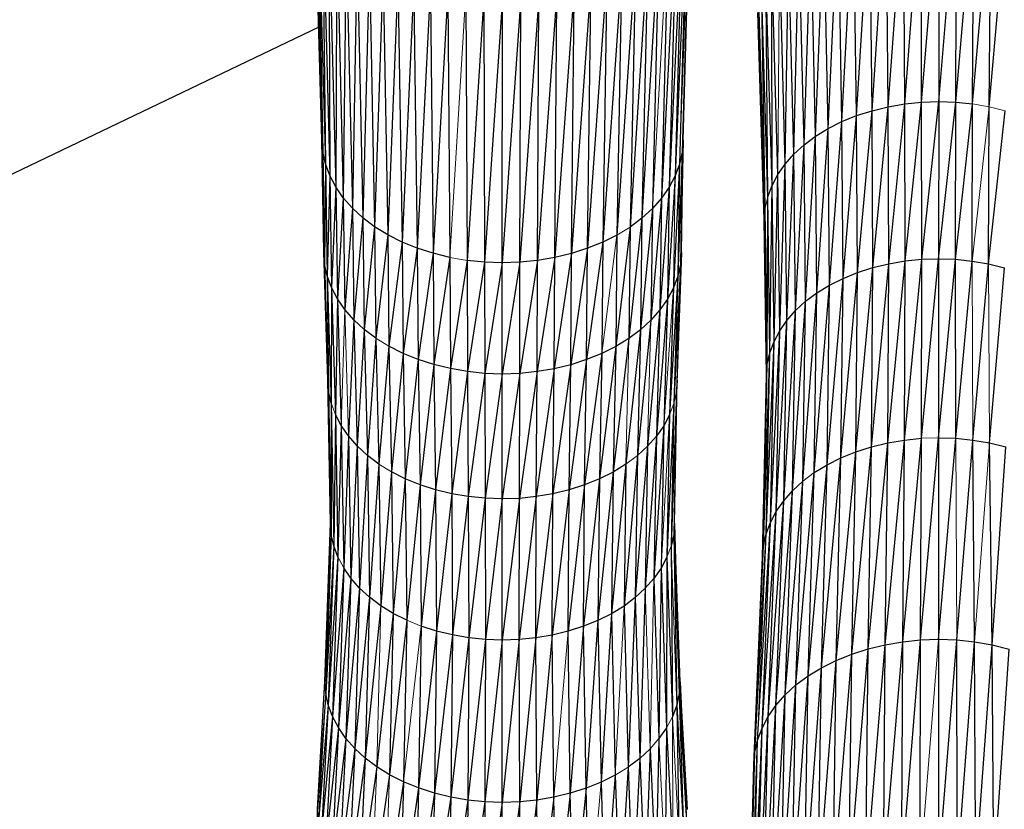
# Paper-space layout '_Back' of a CAD drawing. Header units: millimetres. Extents: x -1300 to 0, y 0 to 650.
# Tile 74 of 94: x -379 to -299, y 403 to 467. Entities that reach past the tile are written whole.
import ezdxf

# ---------------------------------------------------------------- set-up
doc = ezdxf.new("R2010")
doc.units = ezdxf.units.MM

psp = doc.layouts.new('_Back')

# ---------------------------------------------------------------- linework, layer by layer
at = {"color": 7, "linetype": 'Continuous', "lineweight": 25}
for p, q in [((-354.554, 457.501), (-355.162, 479.517)), ((-324.546, 479.492), (-325.232, 456.498)), ((-325.156, 457.475), (-324.546, 479.492)), ((-355.087, 478.499), (-354.482, 456.524)), ((-355.087, 478.499), (-354.554, 457.501)), ((-324.625, 478.474), (-325.232, 456.498)), ((-308.472, 460.197), (-307.224, 477.652)), ((-307.124, 460.428), (-307.224, 477.652)), ((-307.124, 460.428), (-305.801, 477.799)), ((-305.75, 460.569), (-305.801, 477.799)), ((-305.75, 460.569), (-304.365, 477.847)), ((-304.365, 477.847), (-304.364, 460.616)), ((-304.364, 460.616), (-302.928, 477.796)), ((-302.979, 460.566), (-302.928, 477.796)), ((-302.979, 460.566), (-301.506, 477.647)), ((-301.606, 460.423), (-301.506, 477.647)), ((-354.863, 477.491), (-354.267, 455.556)), ((-354.863, 477.491), (-354.482, 456.524)), ((-324.852, 477.466), (-325.808, 454.58)), ((-324.852, 477.466), (-325.451, 455.53)), ((-311.043, 459.476), (-309.979, 477.082)), ((-309.783, 459.878), (-309.979, 477.082)), ((-309.783, 459.878), (-308.622, 477.412)), ((-308.472, 460.197), (-308.622, 477.412)), ((-301.606, 460.423), (-300.109, 477.404)), ((-300.258, 460.188), (-300.109, 477.404)), ((-300.258, 460.188), (-298.753, 477.071)), ((-354.494, 476.501), (-353.913, 454.605)), ((-354.494, 476.501), (-354.267, 455.556)), ((-325.224, 476.477), (-326.298, 453.657)), ((-325.224, 476.477), (-325.808, 454.58)), ((-313.359, 458.436), (-312.525, 476.166)), ((-312.239, 458.994), (-312.525, 476.166)), ((-312.239, 458.994), (-311.285, 476.665)), ((-311.043, 459.476), (-311.285, 476.665)), ((-353.987, 475.539), (-353.427, 453.681)), ((-353.987, 475.539), (-353.913, 454.605)), ((-325.734, 475.515), (-326.915, 452.77)), ((-325.734, 475.515), (-326.298, 453.657)), ((-314.391, 457.805), (-313.686, 475.587)), ((-313.359, 458.436), (-313.686, 475.587)), ((-353.348, 474.614), (-353.427, 453.681)), ((-353.348, 474.614), (-352.813, 452.793)), ((-326.377, 474.592), (-326.915, 452.77)), ((-315.322, 457.105), (-314.754, 474.933)), ((-314.391, 457.805), (-314.754, 474.933)), ((-352.582, 473.735), (-352.813, 452.793)), ((-352.582, 473.735), (-352.077, 451.949)), ((-327.146, 473.714), (-328.509, 451.14)), ((-327.146, 473.714), (-327.654, 451.928)), ((-316.147, 456.345), (-315.719, 474.208)), ((-315.322, 457.105), (-315.719, 474.208)), ((-351.694, 472.913), (-352.077, 451.949)), ((-351.694, 472.913), (-351.225, 451.16)), ((-328.037, 472.893), (-329.474, 450.414)), ((-328.037, 472.893), (-328.509, 451.14)), ((-316.859, 455.534), (-316.574, 473.421)), ((-316.147, 456.345), (-316.574, 473.421)), ((-350.691, 472.155), (-351.225, 451.16)), ((-350.691, 472.155), (-350.262, 450.432)), ((-329.042, 472.138), (-330.544, 449.759)), ((-329.042, 472.138), (-329.474, 450.414)), ((-316.859, 455.534), (-317.312, 472.579)), ((-349.579, 471.472), (-350.262, 450.432)), ((-349.579, 471.472), (-349.194, 449.776)), ((-330.156, 471.456), (-331.706, 449.18)), ((-330.156, 471.456), (-330.544, 449.759)), ((-317.455, 454.678), (-317.929, 471.693)), ((-317.927, 453.789), (-317.929, 471.693)), ((-348.372, 470.866), (-349.194, 449.776)), ((-348.372, 470.866), (-348.035, 449.194)), ((-347.081, 470.343), (-348.035, 449.194)), ((-347.081, 470.343), (-346.796, 448.692)), ((-331.366, 470.853), (-332.947, 448.68)), ((-331.366, 470.853), (-331.706, 449.18)), ((-317.927, 453.789), (-318.418, 470.771)), ((-318.272, 452.873), (-318.418, 470.771)), ((-345.722, 469.907), (-346.796, 448.692)), ((-345.722, 469.907), (-345.491, 448.273)), ((-344.308, 469.56), (-345.491, 448.273)), ((-344.308, 469.56), (-344.133, 447.94)), ((-335.435, 469.553), (-337.011, 447.692)), ((-334.019, 469.897), (-335.613, 447.932)), ((-335.613, 447.932), (-335.435, 469.553)), ((-332.659, 470.332), (-334.254, 448.263)), ((-334.254, 448.263), (-334.019, 469.897)), ((-332.947, 448.68), (-332.659, 470.332)), ((-318.272, 452.873), (-318.775, 469.822)), ((-318.483, 451.939), (-318.775, 469.822)), ((-342.852, 469.307), (-342.735, 447.697)), ((-341.369, 469.152), (-342.735, 447.697)), ((-341.369, 469.152), (-341.311, 447.548)), ((-339.872, 469.099), (-341.311, 447.548)), ((-338.375, 469.15), (-339.874, 447.497)), ((-339.874, 447.497), (-339.872, 469.099)), ((-336.891, 469.302), (-338.436, 447.545)), ((-338.436, 447.545), (-338.375, 469.15)), ((-337.011, 447.692), (-336.891, 469.302)), ((-318.483, 451.939), (-318.994, 468.855)), ((-318.556, 450.997), (-318.994, 468.855)), ((-318.556, 450.997), (-319.07, 467.878)), ((-354.808, 466.682), (-944.674, 184.114)), ((-309.783, 459.878), (-308.472, 460.197)), ((-309.717, 447.109), (-308.472, 460.197)), ((-308.472, 460.197), (-307.124, 460.428)), ((-308.423, 447.424), (-308.472, 460.197)), ((-308.423, 447.424), (-307.124, 460.428)), ((-307.124, 460.428), (-305.75, 460.569)), ((-307.091, 447.652), (-307.124, 460.428)), ((-307.091, 447.652), (-305.75, 460.569)), ((-305.75, 460.569), (-304.364, 460.616)), ((-305.734, 447.792), (-305.75, 460.569)), ((-305.734, 447.792), (-304.364, 460.616)), ((-304.364, 460.616), (-304.365, 447.838)), ((-304.365, 447.838), (-302.979, 460.566)), ((-304.364, 460.616), (-302.979, 460.566)), ((-302.996, 447.789), (-302.979, 460.566)), ((-302.996, 447.789), (-301.606, 460.423)), ((-302.979, 460.566), (-301.606, 460.423)), ((-301.639, 447.647), (-301.606, 460.423)), ((-300.308, 447.415), (-300.258, 460.188)), ((-312.239, 458.994), (-311.043, 459.476)), ((-312.144, 446.236), (-311.043, 459.476)), ((-311.043, 459.476), (-309.783, 459.878)), ((-310.962, 446.712), (-311.043, 459.476)), ((-310.962, 446.712), (-309.783, 459.878)), ((-309.717, 447.109), (-309.783, 459.878)), ((-300.308, 447.415), (-298.949, 459.867)), ((-314.391, 457.805), (-313.359, 458.436)), ((-314.27, 445.061), (-313.359, 458.436)), ((-313.359, 458.436), (-312.239, 458.994)), ((-313.251, 445.684), (-313.359, 458.436)), ((-313.251, 445.684), (-312.239, 458.994)), ((-312.144, 446.236), (-312.239, 458.994)), ((-315.322, 457.105), (-314.391, 457.805)), ((-315.19, 444.37), (-314.391, 457.805)), ((-314.27, 445.061), (-314.391, 457.805)), ((-354.482, 456.524), (-354.554, 457.501)), ((-354.409, 448.36), (-354.554, 457.501)), ((-325.156, 457.475), (-325.376, 447.366)), ((-325.302, 448.334), (-325.156, 457.475)), ((-325.156, 457.475), (-325.232, 456.498)), ((-316.147, 456.345), (-315.322, 457.105)), ((-316.005, 443.619), (-315.322, 457.105)), ((-315.19, 444.37), (-315.322, 457.105)), ((-354.267, 455.556), (-354.482, 456.524)), ((-354.482, 456.524), (-354.338, 447.392)), ((-354.482, 456.524), (-354.409, 448.36)), ((-325.232, 456.498), (-325.593, 446.407)), ((-325.232, 456.498), (-325.451, 455.53)), ((-325.232, 456.498), (-325.376, 447.366)), ((-316.859, 455.534), (-316.147, 456.345)), ((-316.708, 442.818), (-316.147, 456.345)), ((-316.005, 443.619), (-316.147, 456.345)), ((-354.267, 455.556), (-354.338, 447.392)), ((-353.913, 454.605), (-354.267, 455.556)), ((-354.267, 455.556), (-354.125, 446.433)), ((-325.451, 455.53), (-325.947, 445.467)), ((-325.451, 455.53), (-325.808, 454.58)), ((-325.451, 455.53), (-325.593, 446.407)), ((-317.455, 454.678), (-316.859, 455.534)), ((-317.296, 441.973), (-316.859, 455.534)), ((-316.708, 442.818), (-316.859, 455.534)), ((-353.913, 454.605), (-354.125, 446.433)), ((-353.427, 453.681), (-353.913, 454.605)), ((-353.913, 454.605), (-353.775, 445.492)), ((-325.808, 454.58), (-326.432, 444.553)), ((-325.808, 454.58), (-326.298, 453.657)), ((-317.927, 453.789), (-317.455, 454.678)), ((-317.763, 441.094), (-317.455, 454.678)), ((-317.296, 441.973), (-317.455, 454.678)), ((-353.427, 453.681), (-353.775, 445.492)), ((-352.813, 452.793), (-353.427, 453.681)), ((-353.427, 453.681), (-353.293, 444.577)), ((-326.298, 453.657), (-327.043, 443.675)), ((-326.298, 453.657), (-326.915, 452.77)), ((-326.298, 453.657), (-326.432, 444.553)), ((-318.272, 452.873), (-317.927, 453.789)), ((-318.104, 440.189), (-317.927, 453.789)), ((-317.763, 441.094), (-317.927, 453.789)), ((-352.813, 452.793), (-353.293, 444.577)), ((-352.077, 451.949), (-352.813, 452.793)), ((-352.813, 452.793), (-352.685, 443.698)), ((-326.915, 452.77), (-327.775, 442.841)), ((-326.915, 452.77), (-327.654, 451.928)), ((-326.915, 452.77), (-327.043, 443.675)), ((-318.313, 439.267), (-318.272, 452.873)), ((-318.104, 440.189), (-318.272, 452.873)), ((-352.077, 451.949), (-352.685, 443.698)), ((-351.225, 451.16), (-352.077, 451.949)), ((-352.077, 451.949), (-351.957, 442.862)), ((-327.654, 451.928), (-328.621, 442.06)), ((-327.654, 451.928), (-328.509, 451.14)), ((-327.654, 451.928), (-327.775, 442.841)), ((-318.556, 450.997), (-318.483, 451.939)), ((-318.313, 439.267), (-318.483, 451.939)), ((-318.385, 438.336), (-318.483, 451.939)), ((-351.225, 451.16), (-351.957, 442.862)), ((-350.262, 450.432), (-351.225, 451.16)), ((-351.225, 451.16), (-351.113, 442.08)), ((-328.509, 451.14), (-329.578, 441.342)), ((-328.509, 451.14), (-329.474, 450.414)), ((-328.509, 451.14), (-328.621, 442.06)), ((-350.262, 450.432), (-351.113, 442.08)), ((-349.194, 449.776), (-350.262, 450.432)), ((-350.262, 450.432), (-350.16, 441.36)), ((-329.474, 450.414), (-330.637, 440.694)), ((-329.474, 450.414), (-329.578, 441.342)), ((-318.385, 438.336), (-318.556, 450.997)), ((-349.194, 449.776), (-350.16, 441.36)), ((-348.035, 449.194), (-349.194, 449.776)), ((-349.194, 449.776), (-349.103, 440.71)), ((-330.544, 449.759), (-331.706, 449.18)), ((-330.544, 449.759), (-330.637, 440.694)), ((-348.035, 449.194), (-349.103, 440.71)), ((-346.796, 448.692), (-348.035, 449.194)), ((-348.035, 449.194), (-347.955, 440.135)), ((-331.706, 449.18), (-333.016, 439.625)), ((-331.706, 449.18), (-332.947, 448.68)), ((-331.706, 449.18), (-331.787, 440.12)), ((-354.075, 437.97), (-354.409, 448.36)), ((-346.796, 448.692), (-347.955, 440.135)), ((-345.491, 448.273), (-346.796, 448.692)), ((-346.796, 448.692), (-346.728, 439.637)), ((-345.491, 448.273), (-346.728, 439.637)), ((-344.133, 447.94), (-345.491, 448.273)), ((-345.491, 448.273), (-345.436, 439.222)), ((-344.133, 447.94), (-345.436, 439.222)), ((-344.133, 447.94), (-344.091, 438.892)), ((-335.613, 447.932), (-337.04, 438.647)), ((-335.613, 447.932), (-337.011, 447.692)), ((-334.254, 448.263), (-335.655, 438.885)), ((-335.655, 438.885), (-335.613, 447.932)), ((-334.254, 448.263), (-335.613, 447.932)), ((-332.947, 448.68), (-334.31, 439.212)), ((-334.31, 439.212), (-334.254, 448.263)), ((-332.947, 448.68), (-334.254, 448.263)), ((-333.016, 439.625), (-332.947, 448.68)), ((-325.302, 448.334), (-325.71, 436.998)), ((-325.302, 448.334), (-325.376, 447.366)), ((-354.125, 446.433), (-354.338, 447.392)), ((-354.338, 447.392), (-354.006, 437.024)), ((-354.338, 447.392), (-354.075, 437.97)), ((-342.735, 447.697), (-344.091, 438.892)), ((-341.311, 447.548), (-342.735, 447.697)), ((-342.735, 447.697), (-342.708, 438.652)), ((-341.311, 447.548), (-342.708, 438.652)), ((-339.874, 447.497), (-341.311, 447.548)), ((-341.311, 447.548), (-341.297, 438.504)), ((-339.874, 447.497), (-341.297, 438.504)), ((-338.436, 447.545), (-339.874, 447.497)), ((-338.436, 447.545), (-339.874, 438.453)), ((-339.874, 438.453), (-339.874, 447.497)), ((-337.011, 447.692), (-338.451, 438.502)), ((-338.451, 438.502), (-338.436, 447.545)), ((-337.011, 447.692), (-338.436, 447.545)), ((-337.04, 438.647), (-337.011, 447.692)), ((-325.376, 447.366), (-325.922, 436.061)), ((-325.376, 447.366), (-325.71, 436.998)), ((-325.376, 447.366), (-325.593, 446.407)), ((-311.107, 432.123), (-309.717, 447.109)), ((-310.962, 446.712), (-309.717, 447.109)), ((-309.835, 432.529), (-308.423, 447.424)), ((-309.835, 432.529), (-309.717, 447.109)), ((-309.717, 447.109), (-308.423, 447.424)), ((-308.512, 432.85), (-307.091, 447.652)), ((-308.512, 432.85), (-308.423, 447.424)), ((-308.423, 447.424), (-307.091, 447.652)), ((-307.151, 433.084), (-305.734, 447.792)), ((-307.151, 433.084), (-307.091, 447.652)), ((-307.091, 447.652), (-305.734, 447.792)), ((-305.765, 433.227), (-304.365, 447.838)), ((-305.765, 433.227), (-305.734, 447.792)), ((-305.734, 447.792), (-304.365, 447.838)), ((-304.365, 447.838), (-304.366, 433.274)), ((-304.366, 433.274), (-302.996, 447.789)), ((-304.365, 447.838), (-302.996, 447.789)), ((-302.967, 433.224), (-302.996, 447.789)), ((-302.996, 447.789), (-301.639, 447.647)), ((-302.967, 433.224), (-301.639, 447.647)), ((-301.639, 447.647), (-300.308, 447.415)), ((-301.581, 433.079), (-300.308, 447.415)), ((-300.308, 447.415), (-299.015, 447.098)), ((-300.221, 432.842), (-299.015, 447.098)), ((-353.775, 445.492), (-354.125, 446.433)), ((-354.125, 446.433), (-353.798, 436.087)), ((-354.125, 446.433), (-354.006, 437.024)), ((-325.593, 446.407), (-326.267, 435.142)), ((-325.593, 446.407), (-325.947, 445.467)), ((-325.593, 446.407), (-325.922, 436.061)), ((-312.314, 431.636), (-310.962, 446.712)), ((-312.144, 446.236), (-310.962, 446.712)), ((-311.107, 432.123), (-310.962, 446.712)), ((-314.487, 430.436), (-313.251, 445.684)), ((-314.27, 445.061), (-313.251, 445.684)), ((-313.445, 431.073), (-312.144, 446.236)), ((-313.445, 431.073), (-313.251, 445.684)), ((-313.251, 445.684), (-312.144, 446.236)), ((-312.314, 431.636), (-312.144, 446.236)), ((-353.775, 445.492), (-353.798, 436.087)), ((-353.293, 444.577), (-353.775, 445.492)), ((-353.775, 445.492), (-353.456, 435.168)), ((-325.947, 445.467), (-326.432, 444.553)), ((-325.947, 445.467), (-326.267, 435.142)), ((-315.427, 429.73), (-314.27, 445.061)), ((-315.19, 444.37), (-314.27, 445.061)), ((-314.487, 430.436), (-314.27, 445.061)), ((-353.293, 444.577), (-353.456, 435.168)), ((-352.685, 443.698), (-353.293, 444.577)), ((-353.293, 444.577), (-352.985, 434.274)), ((-326.432, 444.553), (-327.338, 433.391)), ((-326.432, 444.553), (-327.043, 443.675)), ((-326.432, 444.553), (-326.741, 434.249)), ((-316.259, 428.963), (-315.19, 444.37)), ((-316.005, 443.619), (-315.19, 444.37)), ((-315.427, 429.73), (-315.19, 444.37)), ((-351.957, 442.862), (-352.685, 443.698)), ((-327.043, 443.675), (-328.053, 432.577)), ((-327.043, 443.675), (-327.775, 442.841)), ((-327.043, 443.675), (-327.338, 433.391)), ((-316.978, 428.143), (-316.005, 443.619)), ((-316.708, 442.818), (-316.005, 443.619)), ((-316.259, 428.963), (-316.005, 443.619)), ((-351.957, 442.862), (-352.391, 433.415)), ((-351.113, 442.08), (-351.957, 442.862)), ((-351.957, 442.862), (-351.68, 432.599)), ((-327.775, 442.841), (-328.88, 431.814)), ((-327.775, 442.841), (-328.621, 442.06)), ((-317.579, 427.28), (-316.708, 442.818)), ((-317.296, 441.973), (-316.708, 442.818)), ((-316.978, 428.143), (-316.708, 442.818)), ((-351.113, 442.08), (-351.68, 432.599)), ((-350.16, 441.36), (-351.113, 442.08)), ((-351.113, 442.08), (-350.856, 431.834)), ((-328.621, 442.06), (-329.815, 431.112)), ((-328.621, 442.06), (-329.578, 441.342)), ((-328.621, 442.06), (-328.88, 431.814)), ((-318.056, 426.382), (-317.296, 441.973)), ((-317.763, 441.094), (-317.296, 441.973)), ((-317.579, 427.28), (-317.296, 441.973)), ((-350.16, 441.36), (-350.856, 431.834)), ((-350.16, 441.36), (-349.924, 431.131)), ((-349.103, 440.71), (-349.924, 431.131)), ((-347.955, 440.135), (-349.103, 440.71)), ((-349.103, 440.71), (-348.892, 430.496)), ((-330.637, 440.694), (-331.974, 429.919)), ((-330.637, 440.694), (-331.787, 440.12)), ((-329.578, 441.342), (-330.85, 430.479)), ((-330.637, 440.694), (-330.85, 430.479)), ((-329.578, 441.342), (-330.637, 440.694)), ((-318.404, 425.458), (-317.763, 441.094)), ((-318.104, 440.189), (-317.763, 441.094)), ((-318.056, 426.382), (-317.763, 441.094)), ((-347.955, 440.135), (-348.892, 430.496)), ((-346.728, 439.637), (-347.955, 440.135)), ((-347.955, 440.135), (-347.77, 429.933)), ((-331.787, 440.12), (-333.174, 429.435)), ((-331.787, 440.12), (-333.016, 439.625)), ((-331.787, 440.12), (-331.974, 429.919)), ((-318.617, 424.515), (-318.104, 440.189)), ((-318.404, 425.458), (-318.104, 440.189)), ((-318.313, 439.267), (-318.104, 440.189)), ((-346.728, 439.637), (-347.77, 429.933)), ((-345.436, 439.222), (-346.728, 439.637)), ((-346.728, 439.637), (-346.571, 429.447)), ((-345.436, 439.222), (-346.571, 429.447)), ((-344.091, 438.892), (-345.436, 439.222)), ((-345.436, 439.222), (-345.309, 429.042)), ((-334.31, 439.212), (-335.753, 428.712)), ((-334.31, 439.212), (-335.655, 438.885)), ((-333.016, 439.625), (-334.438, 429.031)), ((-334.438, 429.031), (-334.31, 439.212)), ((-333.016, 439.625), (-334.31, 439.212)), ((-333.174, 429.435), (-333.016, 439.625)), ((-318.691, 423.565), (-318.313, 439.267)), ((-318.617, 424.515), (-318.313, 439.267)), ((-318.385, 438.336), (-318.313, 439.267)), ((-344.091, 438.892), (-345.309, 429.042)), ((-342.708, 438.652), (-344.091, 438.892)), ((-344.091, 438.892), (-343.995, 428.719)), ((-342.708, 438.652), (-343.995, 428.719)), ((-341.297, 438.504), (-342.708, 438.652)), ((-342.708, 438.652), (-342.643, 428.484)), ((-341.297, 438.504), (-342.643, 428.484)), ((-339.874, 438.453), (-341.297, 438.504)), ((-341.297, 438.504), (-341.266, 428.34)), ((-339.874, 438.453), (-341.266, 428.34)), ((-338.451, 438.502), (-339.875, 428.29)), ((-339.875, 428.29), (-339.874, 438.453)), ((-338.451, 438.502), (-339.874, 438.453)), ((-337.04, 438.647), (-338.484, 428.338)), ((-338.484, 428.338), (-338.451, 438.502)), ((-337.04, 438.647), (-338.451, 438.502)), ((-335.655, 438.885), (-337.106, 428.479)), ((-337.106, 428.479), (-337.04, 438.647)), ((-335.655, 438.885), (-337.04, 438.647)), ((-335.753, 428.712), (-335.655, 438.885)), ((-318.691, 423.565), (-318.385, 438.336)), ((-354.006, 437.024), (-354.075, 437.97)), ((-353.856, 426.331), (-354.075, 437.97)), ((-325.857, 426.304), (-325.637, 437.943)), ((-325.637, 437.943), (-325.71, 436.998)), ((-353.798, 436.087), (-354.006, 437.024)), ((-354.006, 437.024), (-353.788, 425.4)), ((-354.006, 437.024), (-353.856, 426.331)), ((-325.71, 436.998), (-326.138, 424.452)), ((-353.798, 436.087), (-353.583, 424.478)), ((-353.798, 436.087), (-353.788, 425.4)), ((-325.922, 436.061), (-326.478, 423.547)), ((-325.922, 436.061), (-326.138, 424.452)), ((-353.456, 435.168), (-353.583, 424.478)), ((-352.985, 434.274), (-353.456, 435.168)), ((-353.456, 435.168), (-353.246, 423.572)), ((-326.267, 435.142), (-326.741, 434.249)), ((-326.267, 435.142), (-326.478, 423.547)), ((-352.985, 434.274), (-353.246, 423.572)), ((-352.391, 433.415), (-352.985, 434.274)), ((-352.985, 434.274), (-352.783, 422.692)), ((-326.741, 434.249), (-327.533, 421.823)), ((-326.741, 434.249), (-327.338, 433.391)), ((-326.741, 434.249), (-326.945, 422.668)), ((-352.391, 433.415), (-352.783, 422.692)), ((-351.68, 432.599), (-352.391, 433.415)), ((-352.391, 433.415), (-352.199, 421.846)), ((-327.338, 433.391), (-328.236, 421.021)), ((-327.338, 433.391), (-328.053, 432.577)), ((-327.338, 433.391), (-327.533, 421.823)), ((-310.108, 416.092), (-308.512, 432.85)), ((-309.835, 432.529), (-308.512, 432.85)), ((-308.72, 416.43), (-307.151, 433.084)), ((-308.72, 416.43), (-308.512, 432.85)), ((-308.512, 432.85), (-307.151, 433.084)), ((-307.291, 416.675), (-305.765, 433.227)), ((-307.291, 416.675), (-307.151, 433.084)), ((-307.151, 433.084), (-305.765, 433.227)), ((-305.836, 416.825), (-304.366, 433.274)), ((-305.836, 416.825), (-305.765, 433.227)), ((-304.366, 433.274), (-304.368, 416.874)), ((-304.368, 416.874), (-302.967, 433.224)), ((-304.366, 433.274), (-302.967, 433.224)), ((-302.967, 433.224), (-301.581, 433.079)), ((-302.899, 416.822), (-301.581, 433.079)), ((-301.445, 416.67), (-301.581, 433.079)), ((-301.581, 433.079), (-300.221, 432.842)), ((-300.017, 416.422), (-300.221, 432.842)), ((-300.221, 432.842), (-298.9, 432.518)), ((-351.68, 432.599), (-352.199, 421.846)), ((-350.856, 431.834), (-351.68, 432.599)), ((-351.68, 432.599), (-351.498, 421.043)), ((-328.053, 432.577), (-329.051, 420.27)), ((-328.053, 432.577), (-328.88, 431.814)), ((-328.053, 432.577), (-328.236, 421.021)), ((-312.71, 415.155), (-311.107, 432.123)), ((-312.314, 431.636), (-311.107, 432.123)), ((-311.443, 415.666), (-309.835, 432.529)), ((-311.443, 415.666), (-311.107, 432.123)), ((-311.107, 432.123), (-309.835, 432.529)), ((-310.108, 416.092), (-309.835, 432.529)), ((-300.017, 416.422), (-298.9, 432.518)), ((-350.856, 431.834), (-351.498, 421.043)), ((-349.924, 431.131), (-350.856, 431.834)), ((-350.856, 431.834), (-350.687, 420.291)), ((-349.924, 431.131), (-350.687, 420.291)), ((-349.924, 431.131), (-349.769, 419.598)), ((-329.815, 431.112), (-330.99, 418.955)), ((-329.815, 431.112), (-330.85, 430.479)), ((-328.88, 431.814), (-329.971, 419.579)), ((-329.815, 431.112), (-329.971, 419.579)), ((-328.88, 431.814), (-329.051, 420.27)), ((-314.99, 413.895), (-313.445, 431.073)), ((-314.487, 430.436), (-313.445, 431.073)), ((-313.897, 414.563), (-312.314, 431.636)), ((-313.897, 414.563), (-313.445, 431.073)), ((-313.445, 431.073), (-312.314, 431.636)), ((-312.71, 415.155), (-312.314, 431.636)), ((-348.892, 430.496), (-349.769, 419.598)), ((-347.77, 429.933), (-348.892, 430.496)), ((-348.892, 430.496), (-348.753, 418.973)), ((-330.85, 430.479), (-332.097, 418.404)), ((-330.85, 430.479), (-331.974, 429.919)), ((-330.85, 430.479), (-330.99, 418.955)), ((-315.976, 413.154), (-314.487, 430.436)), ((-314.99, 413.895), (-314.487, 430.436)), ((-347.77, 429.933), (-348.753, 418.973)), ((-346.571, 429.447), (-347.77, 429.933)), ((-347.77, 429.933), (-347.648, 418.419)), ((-331.974, 429.919), (-333.278, 417.928)), ((-331.974, 429.919), (-333.174, 429.435)), ((-331.974, 429.919), (-332.097, 418.404)), ((-316.85, 412.348), (-315.427, 429.73)), ((-316.259, 428.963), (-315.427, 429.73)), ((-315.976, 413.154), (-315.427, 429.73)), ((-346.571, 429.447), (-347.648, 418.419)), ((-345.309, 429.042), (-346.571, 429.447)), ((-346.571, 429.447), (-346.468, 417.94)), ((-345.309, 429.042), (-346.468, 417.94)), ((-343.995, 428.719), (-345.309, 429.042)), ((-345.309, 429.042), (-345.226, 417.541)), ((-343.995, 428.719), (-345.226, 417.541)), ((-342.643, 428.484), (-343.995, 428.719)), ((-343.995, 428.719), (-343.932, 417.223)), ((-335.753, 428.712), (-337.15, 416.987)), ((-335.753, 428.712), (-337.106, 428.479)), ((-334.438, 429.031), (-335.817, 417.216)), ((-335.817, 417.216), (-335.753, 428.712)), ((-334.438, 429.031), (-335.753, 428.712)), ((-333.174, 429.435), (-334.523, 417.53)), ((-334.523, 417.53), (-334.438, 429.031)), ((-333.174, 429.435), (-334.438, 429.031)), ((-333.278, 417.928), (-333.174, 429.435)), ((-317.604, 411.488), (-316.259, 428.963)), ((-316.978, 428.143), (-316.259, 428.963)), ((-316.85, 412.348), (-316.259, 428.963)), ((-342.643, 428.484), (-343.932, 417.223)), ((-341.266, 428.34), (-342.643, 428.484)), ((-342.643, 428.484), (-342.601, 416.992)), ((-341.266, 428.34), (-342.601, 416.992)), ((-339.875, 428.29), (-341.266, 428.34)), ((-341.266, 428.34), (-341.245, 416.85)), ((-339.875, 428.29), (-341.245, 416.85)), ((-338.484, 428.338), (-339.876, 416.801)), ((-339.876, 416.801), (-339.875, 428.29)), ((-338.484, 428.338), (-339.875, 428.29)), ((-337.106, 428.479), (-338.506, 416.847)), ((-338.506, 416.847), (-338.484, 428.338)), ((-337.106, 428.479), (-338.484, 428.338)), ((-337.15, 416.987), (-337.106, 428.479)), ((-318.235, 410.582), (-316.978, 428.143)), ((-317.604, 411.488), (-316.978, 428.143)), ((-317.579, 427.28), (-316.978, 428.143)), ((-318.735, 409.639), (-317.579, 427.28)), ((-318.235, 410.582), (-317.579, 427.28)), ((-318.056, 426.382), (-317.579, 427.28)), ((-354.319, 413.444), (-353.856, 426.331)), ((-353.788, 425.4), (-353.856, 426.331)), ((-325.857, 426.304), (-325.929, 425.373)), ((-325.857, 426.304), (-325.469, 412.456)), ((-325.395, 413.417), (-325.857, 426.304)), ((-319.1, 408.669), (-318.056, 426.382)), ((-318.735, 409.639), (-318.056, 426.382)), ((-318.404, 425.458), (-318.056, 426.382)), ((-353.788, 425.4), (-354.319, 413.444)), ((-353.788, 425.4), (-354.248, 412.482)), ((-353.583, 424.478), (-353.788, 425.4)), ((-325.929, 425.373), (-326.138, 424.452)), ((-325.929, 425.373), (-325.685, 411.504)), ((-325.929, 425.373), (-325.469, 412.456)), ((-319.324, 407.68), (-318.404, 425.458)), ((-318.617, 424.515), (-318.404, 425.458)), ((-353.583, 424.478), (-354.248, 412.482)), ((-353.583, 424.478), (-354.036, 411.529)), ((-353.246, 423.572), (-353.583, 424.478)), ((-326.138, 424.452), (-326.037, 410.569)), ((-319.401, 406.682), (-318.617, 424.515)), ((-319.324, 407.68), (-318.617, 424.515)), ((-318.691, 423.565), (-318.617, 424.515)), ((-353.246, 423.572), (-354.036, 411.529)), ((-353.246, 423.572), (-353.688, 410.594)), ((-326.478, 423.547), (-326.945, 422.668)), ((-326.478, 423.547), (-326.519, 409.661)), ((-326.478, 423.547), (-326.037, 410.569)), ((-319.401, 406.682), (-318.691, 423.565)), ((-352.783, 422.692), (-353.688, 410.594)), ((-352.783, 422.692), (-353.21, 409.685)), ((-352.199, 421.846), (-352.783, 422.692)), ((-326.945, 422.668), (-327.533, 421.823)), ((-326.945, 422.668), (-327.126, 408.788)), ((-326.945, 422.668), (-326.519, 409.661)), ((-352.199, 421.846), (-353.21, 409.685)), ((-352.199, 421.846), (-352.606, 408.811)), ((-351.498, 421.043), (-352.199, 421.846)), ((-327.533, 421.823), (-328.236, 421.021)), ((-327.533, 421.823), (-327.126, 408.788)), ((-351.498, 421.043), (-352.606, 408.811)), ((-351.498, 421.043), (-351.882, 407.981)), ((-350.687, 420.291), (-351.498, 421.043)), ((-328.236, 421.021), (-329.051, 420.27)), ((-328.236, 421.021), (-328.694, 407.184)), ((-350.687, 420.291), (-351.882, 407.981)), ((-350.687, 420.291), (-351.044, 407.204)), ((-349.769, 419.598), (-350.687, 420.291)), ((-329.051, 420.27), (-329.971, 419.579)), ((-329.051, 420.27), (-329.644, 406.47)), ((-329.051, 420.27), (-328.694, 407.184)), ((-349.769, 419.598), (-351.044, 407.204)), ((-348.753, 418.973), (-349.769, 419.598)), ((-329.971, 419.579), (-330.99, 418.955)), ((-329.971, 419.579), (-329.644, 406.47)), ((-348.753, 418.973), (-350.096, 406.489)), ((-348.753, 418.973), (-349.046, 405.843)), ((-347.648, 418.419), (-349.046, 405.843)), ((-347.648, 418.419), (-348.753, 418.973)), ((-347.648, 418.419), (-347.905, 405.271)), ((-332.097, 418.404), (-333.278, 417.928)), ((-332.097, 418.404), (-333.061, 404.764)), ((-330.99, 418.955), (-332.097, 418.404)), ((-332.097, 418.404), (-331.84, 405.256)), ((-330.99, 418.955), (-331.84, 405.256)), ((-330.99, 418.955), (-330.697, 405.826)), ((-346.468, 417.94), (-346.686, 404.776)), ((-345.226, 417.541), (-346.686, 404.776)), ((-345.226, 417.541), (-346.468, 417.94)), ((-345.226, 417.541), (-345.402, 404.364)), ((-343.932, 417.223), (-345.226, 417.541)), ((-334.523, 417.53), (-335.817, 417.216)), ((-333.278, 417.928), (-334.523, 417.53)), ((-334.346, 404.354), (-334.523, 417.53)), ((-333.278, 417.928), (-334.346, 404.354)), ((-333.061, 404.764), (-333.278, 417.928)), ((-343.932, 417.223), (-345.402, 404.364)), ((-343.932, 417.223), (-344.066, 404.036)), ((-342.601, 416.992), (-344.066, 404.036)), ((-342.601, 416.992), (-343.932, 417.223)), ((-342.601, 416.992), (-342.691, 403.797)), ((-341.245, 416.85), (-342.691, 403.797)), ((-341.245, 416.85), (-342.601, 416.992)), ((-341.245, 416.85), (-341.29, 403.65)), ((-339.876, 416.801), (-341.29, 403.65)), ((-339.876, 416.801), (-341.245, 416.85)), ((-338.506, 416.847), (-339.876, 416.801)), ((-338.506, 416.847), (-339.876, 403.6)), ((-339.876, 403.6), (-339.876, 416.801)), ((-337.15, 416.987), (-338.506, 416.847)), ((-338.461, 403.648), (-338.506, 416.847)), ((-337.15, 416.987), (-338.461, 403.648)), ((-335.817, 417.216), (-337.15, 416.987)), ((-337.06, 403.792), (-337.15, 416.987)), ((-335.817, 417.216), (-337.06, 403.792)), ((-335.684, 404.028), (-335.817, 417.216)), ((-308.858, 397.743), (-307.291, 416.675)), ((-308.72, 416.43), (-307.291, 416.675)), ((-307.384, 397.996), (-305.836, 416.825)), ((-307.384, 397.996), (-307.291, 416.675)), ((-307.291, 416.675), (-305.836, 416.825)), ((-305.884, 398.15), (-305.836, 416.825)), ((-305.836, 416.825), (-304.368, 416.874)), ((-304.368, 416.874), (-304.369, 398.202)), ((-304.369, 398.202), (-302.899, 416.822)), ((-304.368, 416.874), (-302.899, 416.822)), ((-302.855, 398.148), (-302.899, 416.822)), ((-302.899, 416.822), (-301.445, 416.67)), ((-302.855, 398.148), (-301.445, 416.67)), ((-301.355, 397.991), (-301.445, 416.67)), ((-301.445, 416.67), (-300.017, 416.422)), ((-311.665, 396.955), (-310.108, 416.092)), ((-311.443, 415.666), (-310.108, 416.092)), ((-310.289, 397.394), (-308.72, 416.43)), ((-310.289, 397.394), (-310.108, 416.092)), ((-310.108, 416.092), (-308.72, 416.43)), ((-308.858, 397.743), (-308.72, 416.43)), ((-301.355, 397.991), (-300.017, 416.422)), ((-299.883, 397.735), (-300.017, 416.422)), ((-300.017, 416.422), (-298.63, 416.082)), ((-299.883, 397.735), (-298.63, 416.082)), ((-314.196, 395.818), (-312.71, 415.155)), ((-313.897, 414.563), (-312.71, 415.155)), ((-312.972, 396.428), (-311.443, 415.666)), ((-312.972, 396.428), (-312.71, 415.155)), ((-312.71, 415.155), (-311.443, 415.666)), ((-311.665, 396.955), (-311.443, 415.666)), ((-315.323, 395.128), (-313.897, 414.563)), ((-314.99, 413.895), (-313.897, 414.563)), ((-314.196, 395.818), (-313.897, 414.563)), ((-316.341, 394.364), (-314.99, 413.895)), ((-315.976, 413.154), (-314.99, 413.895)), ((-315.323, 395.128), (-314.99, 413.895)), ((-354.902, 403.053), (-354.319, 413.444)), ((-354.248, 412.482), (-354.319, 413.444)), ((-325.395, 413.417), (-325.469, 412.456)), ((-325.395, 413.417), (-324.89, 402.027)), ((-324.813, 403.028), (-325.395, 413.417)), ((-317.241, 393.533), (-315.976, 413.154)), ((-316.85, 412.348), (-315.976, 413.154)), ((-316.341, 394.364), (-315.976, 413.154)), ((-354.248, 412.482), (-354.902, 403.053)), ((-354.036, 411.529), (-354.248, 412.482)), ((-325.469, 412.456), (-325.685, 411.504)), ((-325.469, 412.456), (-325.114, 401.037)), ((-325.469, 412.456), (-324.89, 402.027)), ((-318.019, 392.646), (-316.85, 412.348)), ((-317.604, 411.488), (-316.85, 412.348)), ((-317.241, 393.533), (-316.85, 412.348)), ((-354.036, 411.529), (-354.829, 402.053)), ((-354.036, 411.529), (-354.608, 401.062)), ((-353.688, 410.594), (-354.036, 411.529)), ((-325.685, 411.504), (-326.037, 410.569)), ((-325.685, 411.504), (-325.479, 400.064)), ((-325.685, 411.504), (-325.114, 401.037)), ((-318.669, 391.712), (-317.604, 411.488)), ((-318.235, 410.582), (-317.604, 411.488)), ((-318.019, 392.646), (-317.604, 411.488)), ((-353.688, 410.594), (-354.608, 401.062)), ((-353.688, 410.594), (-354.246, 400.088)), ((-353.21, 409.685), (-353.688, 410.594)), ((-319.185, 390.739), (-318.235, 410.582)), ((-318.735, 409.639), (-318.235, 410.582)), ((-318.669, 391.712), (-318.235, 410.582)), ((-353.21, 409.685), (-354.246, 400.088)), ((-353.21, 409.685), (-353.748, 399.143)), ((-352.606, 408.811), (-353.21, 409.685)), ((-326.519, 409.661), (-327.126, 408.788)), ((-326.519, 409.661), (-326.612, 398.211)), ((-326.519, 409.661), (-325.981, 399.119)), ((-319.561, 389.739), (-318.735, 409.639)), ((-319.185, 390.739), (-318.735, 409.639)), ((-319.1, 408.669), (-318.735, 409.639)), ((-352.606, 408.811), (-353.748, 399.143)), ((-352.606, 408.811), (-353.12, 398.234)), ((-351.882, 407.981), (-352.606, 408.811)), ((-327.126, 408.788), (-327.368, 397.349)), ((-319.792, 388.719), (-319.1, 408.669)), ((-319.561, 389.739), (-319.1, 408.669)), ((-319.324, 407.68), (-319.1, 408.669)), ((-351.882, 407.981), (-353.12, 398.234)), ((-351.882, 407.981), (-352.367, 397.37)), ((-327.853, 407.959), (-328.694, 407.184)), ((-327.853, 407.959), (-328.243, 396.542)), ((-327.853, 407.959), (-327.368, 397.349)), ((-351.044, 407.204), (-352.367, 397.37)), ((-351.044, 407.204), (-351.494, 396.562)), ((-350.096, 406.489), (-351.044, 407.204)), ((-328.694, 407.184), (-329.644, 406.47)), ((-328.694, 407.184), (-329.232, 395.8)), ((-328.694, 407.184), (-328.243, 396.542)), ((-319.871, 387.69), (-319.324, 407.68)), ((-319.792, 388.719), (-319.324, 407.68)), ((-319.401, 406.682), (-319.324, 407.68)), ((-350.096, 406.489), (-351.494, 396.562)), ((-349.046, 405.843), (-350.096, 406.489)), ((-329.644, 406.47), (-330.327, 395.13)), ((-329.644, 406.47), (-329.232, 395.8)), ((-319.871, 387.69), (-319.401, 406.682)), ((-349.046, 405.843), (-350.509, 395.818)), ((-347.905, 405.271), (-349.046, 405.843)), ((-330.697, 405.826), (-331.84, 405.256)), ((-330.697, 405.826), (-331.516, 394.537)), ((-330.697, 405.826), (-330.327, 395.13)), ((-347.905, 405.271), (-349.416, 395.146)), ((-347.905, 405.271), (-348.229, 394.551)), ((-346.686, 404.776), (-348.229, 394.551)), ((-346.686, 404.776), (-347.905, 405.271)), ((-346.686, 404.776), (-346.961, 394.037)), ((-345.402, 404.364), (-346.686, 404.776)), ((-333.061, 404.764), (-334.346, 404.354)), ((-333.061, 404.764), (-334.123, 393.598)), ((-331.84, 405.256), (-333.061, 404.764)), ((-332.786, 394.025), (-333.061, 404.764)), ((-331.84, 405.256), (-331.516, 394.537)), ((-345.402, 404.364), (-346.961, 394.037)), ((-345.402, 404.364), (-345.625, 393.608)), ((-344.066, 404.036), (-345.625, 393.608)), ((-344.066, 404.036), (-345.402, 404.364)), ((-344.066, 404.036), (-344.235, 393.267)), ((-342.691, 403.797), (-344.066, 404.036)), ((-335.684, 404.028), (-337.06, 403.792)), ((-335.684, 404.028), (-336.946, 393.013)), ((-334.346, 404.354), (-335.684, 404.028)), ((-335.514, 393.259), (-335.684, 404.028)), ((-334.346, 404.354), (-335.514, 393.259)), ((-334.123, 393.598), (-334.346, 404.354)), ((-355.102, 395.159), (-354.902, 403.053)), ((-354.829, 402.053), (-354.902, 403.053)), ((-342.691, 403.797), (-344.235, 393.267)), ((-342.691, 403.797), (-342.805, 393.018)), ((-341.29, 403.65), (-342.805, 393.018)), ((-341.29, 403.65), (-342.691, 403.797)), ((-341.29, 403.65), (-341.347, 392.866)), ((-339.876, 403.6), (-341.347, 392.866)), ((-339.876, 403.6), (-341.29, 403.65)), ((-338.461, 403.648), (-339.876, 403.6)), ((-338.461, 403.648), (-339.876, 392.813)), ((-339.876, 392.813), (-339.876, 403.6)), ((-337.06, 403.792), (-338.461, 403.648)), ((-338.404, 392.863), (-338.461, 403.648)), ((-337.06, 403.792), (-338.404, 392.863)), ((-336.946, 393.013), (-337.06, 403.792))]:
    psp.add_line(p, q, dxfattribs=at)
at = {"color": 142, "linetype": 'Continuous', "lineweight": 18, "true_color": 0x0080c0}
for p, q in [((-324.625, 478.474), (-325.451, 455.53)), ((-326.377, 474.592), (-327.654, 451.928)), ((-317.455, 454.678), (-317.312, 472.579)), ((-342.852, 469.307), (-344.133, 447.94)), ((-301.639, 447.647), (-300.258, 460.188)), ((-301.606, 460.423), (-300.258, 460.188)), ((-300.258, 460.188), (-298.949, 459.867)), ((-325.808, 454.58), (-325.947, 445.467)), ((-318.483, 451.939), (-318.272, 452.873)), ((-329.474, 450.414), (-330.544, 449.759)), ((-330.544, 449.759), (-331.787, 440.12)), ((-354.338, 447.392), (-354.409, 448.36)), ((-342.735, 447.697), (-344.133, 447.94)), ((-325.637, 437.943), (-325.302, 448.334)), ((-301.581, 433.079), (-301.639, 447.647)), ((-300.221, 432.842), (-300.308, 447.415)), ((-325.947, 445.467), (-326.741, 434.249)), ((-352.685, 443.698), (-352.985, 434.274)), ((-352.685, 443.698), (-352.391, 433.415)), ((-327.775, 442.841), (-328.053, 432.577)), ((-349.103, 440.71), (-350.16, 441.36)), ((-329.578, 441.342), (-329.815, 431.112)), ((-325.637, 437.943), (-325.929, 425.373)), ((-325.71, 436.998), (-325.929, 425.373)), ((-325.71, 436.998), (-325.922, 436.061)), ((-353.456, 435.168), (-353.798, 436.087)), ((-325.922, 436.061), (-326.267, 435.142)), ((-326.267, 435.142), (-326.945, 422.668)), ((-305.765, 433.227), (-304.366, 433.274)), ((-302.899, 416.822), (-302.967, 433.224)), ((-301.445, 416.67), (-300.221, 432.842)), ((-348.892, 430.496), (-349.924, 431.131)), ((-328.88, 431.814), (-329.815, 431.112)), ((-315.427, 429.73), (-314.487, 430.436)), ((-319.1, 408.669), (-318.404, 425.458)), ((-326.138, 424.452), (-326.478, 423.547)), ((-326.138, 424.452), (-325.685, 411.504)), ((-352.783, 422.692), (-353.246, 423.572)), ((-327.533, 421.823), (-327.853, 407.959)), ((-328.236, 421.021), (-327.853, 407.959)), ((-349.769, 419.598), (-350.096, 406.489)), ((-329.971, 419.579), (-330.697, 405.826)), ((-346.468, 417.94), (-347.648, 418.419)), ((-346.468, 417.94), (-347.905, 405.271)), ((-334.523, 417.53), (-335.684, 404.028)), ((-305.884, 398.15), (-304.368, 416.874)), ((-354.248, 412.482), (-354.829, 402.053)), ((-326.037, 410.569), (-326.519, 409.661)), ((-326.037, 410.569), (-325.981, 399.119)), ((-326.037, 410.569), (-325.479, 400.064)), ((-327.126, 408.788), (-327.853, 407.959)), ((-327.126, 408.788), (-326.612, 398.211)), ((-351.044, 407.204), (-351.882, 407.981)), ((-350.096, 406.489), (-350.509, 395.818)), ((-329.644, 406.47), (-330.697, 405.826)), ((-349.046, 405.843), (-349.416, 395.146)), ((-331.84, 405.256), (-332.786, 394.025))]:
    psp.add_line(p, q, dxfattribs=at)

doc.saveas('drawing.dxf')
